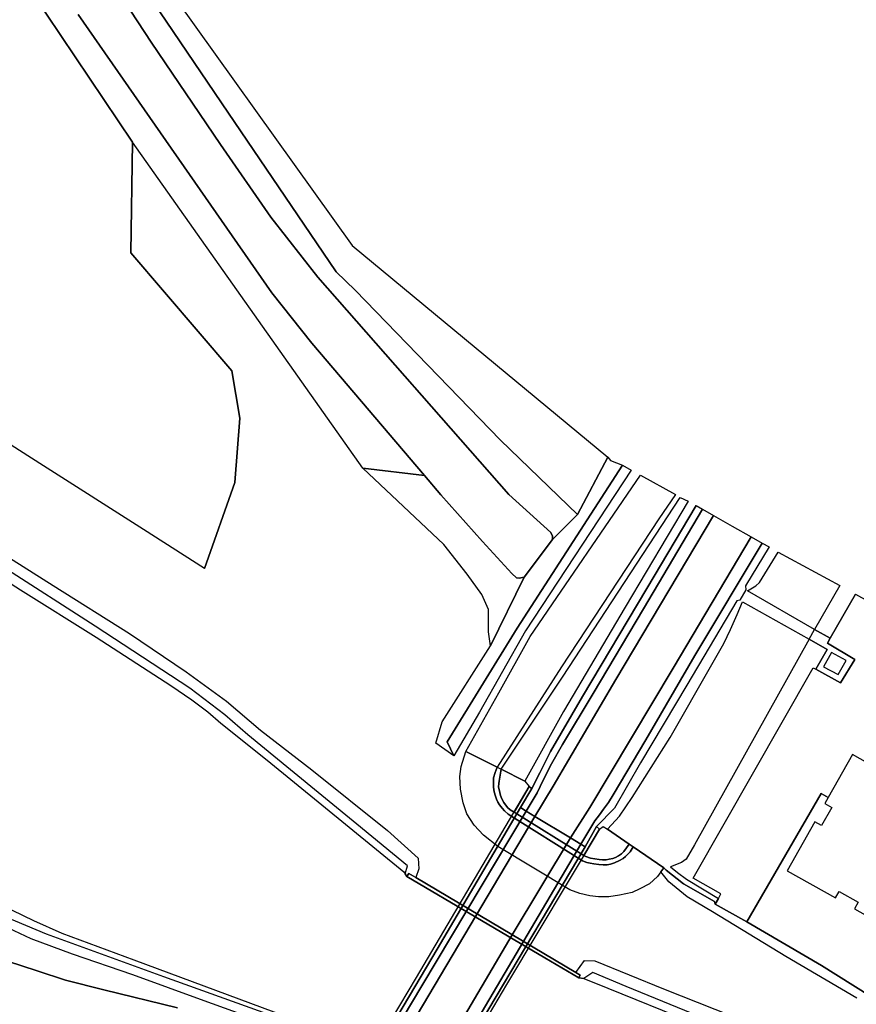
# Model space of a CAD drawing. Extents: x -26035517 to 31750492, y -9237385 to 8160032.
# Tile 13 of 256: x -23679512 to -23536581, y 3035247 to 3203469. Entities that reach past the tile are written whole.
import ezdxf

# ---------------------------------------------------------------- set-up
doc = ezdxf.new("R2010")
doc.units = 0
doc.layers.add('T-25', color=7, linetype='CONTINUOUS')

msp = doc.modelspace()

# ---------------------------------------------------------------- linework, layer by layer
at = {"layer": 'T-25', "color": 9}
for points in [[(-23663831, 3217076, 6251), (-23645042, 3189261, 6275), (-23625436, 3160386, 6170), (-23622196, 3157265, 6275), (-23597372, 3131628, 6140), (-23584234, 3118913, 6275), (-23588480, 3114670, 7211), (-23588463, 3115227, 7211), (-23588747, 3115859, 7211), (-23595930, 3122346, 7202), (-23628551, 3159505, 7121), (-23636601, 3169722, 7169), (-23645218, 3182133, 7169), (-23657043, 3199628, 7169), (-23678991, 3233088, 7163)], [(-23663831, 3217076, 6251), (-23645042, 3189261, 6275), (-23625436, 3160386, 6170), (-23622196, 3157265, 6275), (-23597372, 3131628, 6140), (-23584234, 3118913, 6275), (-23588480, 3114670, 7211), (-23588463, 3115227, 7211), (-23588747, 3115859, 7211), (-23595930, 3122346, 7202), (-23628551, 3159505, 7121), (-23636601, 3169722, 7169), (-23645218, 3182133, 7169), (-23657043, 3199628, 7169), (-23678991, 3233088, 7163)], [(-23678991, 3233088, 7163), (-23657043, 3199628, 7169), (-23645218, 3182133, 7169), (-23636601, 3169722, 7169), (-23628551, 3159505, 7121), (-23595930, 3122346, 7202), (-23588747, 3115859, 7211), (-23588463, 3115227, 7211), (-23588480, 3114670, 7211), (-23593326, 3108246, 7379), (-23594156, 3108034, 7379), (-23594629, 3108096, 7379), (-23595431, 3108831, 7379), (-23600433, 3114298, 7319), (-23607576, 3122305, 7253), (-23610365, 3125581, 7253), (-23629604, 3148177, 7546), (-23636455, 3156827, 7217), (-23669506, 3204350, 7259)], [(-23687239, 3222715, 6434), (-23660243, 3182562, 6401), (-23660547, 3163610, 6468), (-23643241, 3143466, 6462), (-23641907, 3135395, 6462), (-23642758, 3124420, 6480), (-23647918, 3109715, 6572), (-23658335, 3116351, 6572), (-23675463, 3127253, 6605), (-23696167, 3140439, 6629), (-23711396, 3149982, 6658), (-23721634, 3156639, 6641), (-23737337, 3169178, 6592), (-23746281, 3179898, 6580), (-23750750, 3185489, 6601), (-23760036, 3203507, 6584)], [(-23669506, 3204350, 7259), (-23636455, 3156827, 7217), (-23629604, 3148177, 7546), (-23610365, 3125581, 7253), (-23620864, 3126826, 6401), (-23660243, 3182562, 6401), (-23687239, 3222715, 6434)], [(-23669506, 3204350, 7259), (-23636455, 3156827, 7217), (-23629604, 3148177, 7546), (-23610365, 3125581, 7253), (-23620864, 3126826, 6401), (-23660243, 3182562, 6401), (-23687239, 3222715, 6434)], [(-23647918, 3109715, 6572), (-23642758, 3124420, 6480), (-23641907, 3135395, 6462), (-23643241, 3143466, 6462), (-23660547, 3163610, 6468), (-23660243, 3182562, 6401)], [(-23620864, 3126826, 6401), (-23610365, 3125581, 7253)], [(-23562832, 3119828, 11126), (-23572950, 3102790, 11678), (-23581559, 3088322, 12068), (-23586779, 3079618, 12305), (-23588670, 3076325, 12317), (-23590074, 3073546, 12341), (-23591079, 3071397, 12377), (-23592971, 3068258, 12434)], [(-23563952, 3120461, 11180), (-23572397, 3106287, 11624), (-23583344, 3087831, 12191), (-23588854, 3078439, 12368), (-23590642, 3074821, 12458), (-23591995, 3072108, 12574)], [(-23588480, 3114670, 7211), (-23584234, 3118913, 6275)], [(-23687490, 3115473, 6560), (-23673805, 3106818, 6510), (-23660774, 3098591, 6502), (-23651067, 3092076, 6449), (-23644199, 3087061, 6470), (-23638378, 3082080, 6474), (-23629583, 3075313, 6470), (-23616650, 3064943, 6470), (-23611451, 3060222, 6404), (-23611298, 3058379, 6269), (-23611841, 3056893, 6126), (-23613035, 3057603, 6121), (-23613350, 3057111, 6175), (-23613631, 3057527, 5821), (-23613244, 3058890, 5577), (-23621899, 3066035, 5577), (-23633268, 3075311, 5577), (-23640517, 3081286, 5577), (-23644466, 3084700, 5585), (-23650431, 3089283, 5597), (-23666626, 3099868, 5675), (-23682416, 3109980, 5647)], [(-23692310, 3114297, 5565), (-23679373, 3106079, 5528), (-23666473, 3097980, 5507), (-23653688, 3089727, 5483), (-23650091, 3087277, 5483), (-23647368, 3085220, 5483), (-23645138, 3083258, 5483), (-23637254, 3076974, 5462), (-23613867, 3057876, 5524), (-23613631, 3057527, 5821), (-23613350, 3057111, 6175), (-23589784, 3043162, 6154), (-23583984, 3039742, 6183), (-23583149, 3039643, 5475), (-23579030, 3038000, 5475), (-23564971, 3032336, 5475), (-23550937, 3026626, 5475), (-23539370, 3021786, 5475), (-23538111, 3021138, 5475), (-23531825, 3017691, 5475), (-23517319, 3009110, 5475)], [(-23552661, 3114057, 11192), (-23564146, 3094835, 11723), (-23572556, 3080429, 12131), (-23578126, 3071061, 12344), (-23578895, 3069745, 12395), (-23579779, 3068611, 12404), (-23580464, 3067621, 12416), (-23581244, 3066607, 12416), (-23583630, 3062614, 12546)], [(-23551476, 3113383, 11243), (-23555516, 3106771, 11387), (-23555447, 3106043, 11381)], [(-23599063, 3096520, 6518), (-23593326, 3108246, 7379)], [(-23556502, 3104275, 11381), (-23556965, 3104195, 11492), (-23565556, 3089747, 11882), (-23573445, 3076513, 12245), (-23577871, 3068741, 12428), (-23580991, 3065606, 12578)], [(-23528953, 3073241, 30643), (-23537242, 3077912, 30815), (-23541386, 3070559, 5879), (-23542593, 3071244, 5852), (-23555267, 3049363, 5834), (-23560709, 3052367, 5735), (-23560152, 3053347, 5684), (-23559698, 3054146, 5693), (-23564438, 3056789, 5750), (-23543956, 3092757, 5744), (-23543481, 3092494, 5753), (-23539275, 3090171, 5618), (-23536831, 3094176, 5615), (-23541527, 3096925, 5786), (-23541026, 3097801, 5705), (-23536728, 3105314, 5783), (-23528059, 3100524, 5756)], [(-23536728, 3105314, 5783), (-23541026, 3097801, 5705)], [(-23544660, 3097641, 5807), (-23541584, 3095882, 5717), (-23543481, 3092494, 5753), (-23539275, 3090171, 5618), (-23536831, 3094176, 5615), (-23541527, 3096925, 5786), (-23541026, 3097801, 5705), (-23543751, 3099282, 5807)], [(-23541386, 3070559, 5879), (-23542593, 3071244, 5852), (-23555267, 3049363, 5834), (-23560709, 3052367, 5735), (-23560152, 3053347, 5684), (-23559698, 3054146, 5693), (-23564438, 3056789, 5750), (-23543956, 3092757, 5744), (-23543481, 3092494, 5753)], [(-23603292, 3078419, 6474), (-23597957, 3075775, 9999), (-23597234, 3075405, 10023), (-23593204, 3073366, 12562), (-23592454, 3072442, 12566)], [(-23631654, 3006337, 12550), (-23611743, 3039845, 12709), (-23592454, 3072442, 12566), (-23591995, 3072108, 12574), (-23593966, 3068852, 12587), (-23592971, 3068258, 12434), (-23591490, 3067349, 12541), (-23591490, 3067349, 12541), (-23585407, 3063702, 12415), (-23583630, 3062614, 12546), (-23582915, 3062175, 12599), (-23580991, 3065606, 12578), (-23580449, 3065181, 12595), (-23596330, 3038611, 12791), (-23617796, 3002325, 12619)], [(-23588359, 3072531, 12212), (-23591490, 3067349, 12541)], [(-23582105, 3068868, 12254), (-23585407, 3063702, 12415)], [(-23580449, 3065181, 12595), (-23579818, 3065623, 12627), (-23579116, 3065162, 12619), (-23575414, 3062626, 10093), (-23574715, 3062148, 9978), (-23569473, 3058551, 6474)], [(-23536497, 3036270, 6542), (-23548608, 3043391, 6527), (-23561173, 3051068, 6458), (-23565496, 3053596, 6407), (-23568634, 3056159, 6353), (-23569989, 3057854, 6209), (-23569473, 3058551, 6474), (-23569473, 3058551, 6474), (-23569045, 3058163, 5699), (-23566099, 3055832, 5561), (-23560797, 3052784, 5354), (-23560709, 3052367, 5735), (-23555267, 3049363, 5834), (-23542524, 3041862, 5732), (-23534276, 3036690, 5735)], [(-23583984, 3039742, 6183), (-23583749, 3040232, 6183), (-23584484, 3040671, 6171), (-23611841, 3056893, 6126), (-23613035, 3057603, 6121), (-23613350, 3057111, 6175)], [(-23686383, 3054015, 5610), (-23677139, 3049563, 5606), (-23672321, 3047414, 5606), (-23660025, 3042831, 5610), (-23636117, 3033969, 5528), (-23629282, 3031491, 5548), (-23628733, 3031444, 6212), (-23621032, 3026884, 6158), (-23599195, 3013969, 6171), (-23598287, 3013202, 5360), (-23592356, 3008297, 5364), (-23576508, 2995506, 5372), (-23560186, 2982504, 5323), (-23556933, 2980450, 5323), (-23549844, 2975911, 5323), (-23535590, 2967592, 5323)], [(-23682037, 3050250, 5647), (-23675015, 3047275, 5651), (-23666837, 3044318, 5651), (-23654929, 3040022, 5651), (-23638749, 3034210, 5642), (-23629572, 3030865, 5630), (-23629282, 3031491, 5548), (-23628733, 3031444, 6212), (-23628928, 3030947, 6134), (-23629369, 3030087, 6310), (-23631401, 3030131, 6482), (-23634741, 3031073, 6527), (-23648022, 3035849, 6478), (-23660184, 3040308, 6498), (-23670476, 3043816, 6547), (-23677538, 3046456, 6564), (-23684379, 3049647, 6531)], [(-23652566, 3034641, 6465), (-23665109, 3037716, 6501), (-23671710, 3039358, 6501), (-23676501, 3040964, 6492), (-23681611, 3042635, 6492)], [(-23681611, 3042635, 6492), (-23676501, 3040964, 6492), (-23671710, 3039358, 6501), (-23665109, 3037716, 6501), (-23652566, 3034641, 6465)]]:
    msp.add_polyline3d(points, dxfattribs=at)
for points in [[(-23667381, 3228933, 5990), (-23659338, 3216074, 5891), (-23622731, 3164913, 6383), (-23579033, 3128724, 6580), (-23584234, 3118913, 6275), (-23597372, 3131628, 6140), (-23622196, 3157265, 6275), (-23625436, 3160386, 6170), (-23645042, 3189261, 6275), (-23663831, 3217076, 6251), (-23671029, 3228944, 5939), (-23667381, 3228933, 5990)], [(-23599063, 3096520, 6518), (-23593326, 3108246, 7379), (-23588480, 3114670, 7211), (-23584234, 3118913, 6275), (-23579033, 3128724, 6580), (-23578573, 3128169, 6719), (-23576533, 3127333, 5630), (-23594538, 3099512, 5634), (-23606486, 3080112, 5638), (-23605354, 3077706, 6490), (-23608397, 3079859, 6515), (-23607311, 3083483, 6515), (-23599063, 3096520, 6518)], [(-23605354, 3077706, 6490), (-23606486, 3080112, 5638), (-23594538, 3099512, 5634), (-23576533, 3127333, 5630), (-23575019, 3126506, 6543), (-23593110, 3099037, 6392), (-23600978, 3085150, 6465), (-23605354, 3077706, 6490)], [(-23599063, 3096520, 6518), (-23599393, 3098908, 6677), (-23599434, 3102673, 6620), (-23600559, 3105280, 6548), (-23603088, 3108741, 6461), (-23607064, 3113826, 6383), (-23620864, 3126826, 6401), (-23610365, 3125581, 7253), (-23607576, 3122305, 7253), (-23600433, 3114298, 7319), (-23595431, 3108831, 7379), (-23594629, 3108096, 7379), (-23594156, 3108034, 7379), (-23593326, 3108246, 7379), (-23599063, 3096520, 6518)], [(-23597957, 3075775, 9999), (-23603292, 3078419, 6474), (-23597643, 3088488, 6461), (-23592309, 3098091, 6408), (-23573475, 3125664, 6498), (-23567493, 3122331, 10224), (-23570330, 3118190, 10220), (-23586921, 3092886, 10179), (-23597957, 3075775, 9999)], [(-23597957, 3075775, 9999), (-23603292, 3078419, 6474), (-23597643, 3088488, 6461), (-23592309, 3098091, 6408), (-23573475, 3125664, 6498), (-23567493, 3122331, 10224), (-23570330, 3118190, 10220), (-23586921, 3092886, 10179), (-23597957, 3075775, 9999)], [(-23593204, 3073366, 12562), (-23597234, 3075405, 10023), (-23586774, 3091165, 10236), (-23566657, 3121853, 10167), (-23565307, 3121227, 11137), (-23576066, 3103082, 11751), (-23586615, 3085249, 12247), (-23593204, 3073366, 12562)], [(-23592971, 3068258, 12434), (-23593966, 3068852, 12587), (-23591995, 3072108, 12574), (-23590642, 3074821, 12458), (-23588854, 3078439, 12368), (-23583344, 3087831, 12191), (-23572397, 3106287, 11624), (-23563952, 3120461, 11180), (-23562832, 3119828, 11126), (-23572950, 3102790, 11678), (-23581559, 3088322, 12068), (-23586779, 3079618, 12305), (-23588670, 3076325, 12317), (-23590074, 3073546, 12341), (-23591079, 3071397, 12377), (-23592971, 3068258, 12434)], [(-23592971, 3068258, 12434), (-23591079, 3071397, 12377), (-23590074, 3073546, 12341), (-23588670, 3076325, 12317), (-23586779, 3079618, 12305), (-23581559, 3088322, 12068), (-23572950, 3102790, 11678), (-23562832, 3119828, 11126), (-23560958, 3118769, 11036), (-23577646, 3090718, 11885), (-23588359, 3072531, 12212), (-23591490, 3067349, 12541), (-23592971, 3068258, 12434)], [(-23591490, 3067349, 12541), (-23588359, 3072531, 12212), (-23577646, 3090718, 11885), (-23560958, 3118769, 11036), (-23557762, 3116962, 11141), (-23554547, 3115131, 11078), (-23567897, 3092703, 11768), (-23582105, 3068868, 12254), (-23585407, 3063702, 12415), (-23591490, 3067349, 12541)], [(-23583630, 3062614, 12546), (-23585407, 3063702, 12415), (-23582105, 3068868, 12254), (-23567897, 3092703, 11768), (-23554547, 3115131, 11078), (-23552661, 3114057, 11192), (-23564146, 3094835, 11723), (-23572556, 3080429, 12131), (-23578126, 3071061, 12344), (-23578895, 3069745, 12395), (-23579779, 3068611, 12404), (-23580464, 3067621, 12416), (-23581244, 3066607, 12416), (-23583630, 3062614, 12546)], [(-23556502, 3104275, 11381), (-23556965, 3104195, 11492), (-23565556, 3089747, 11882), (-23573445, 3076513, 12245), (-23577871, 3068741, 12428), (-23580991, 3065606, 12578), (-23582915, 3062175, 12599), (-23583630, 3062614, 12546), (-23581244, 3066607, 12416), (-23580464, 3067621, 12416), (-23579779, 3068611, 12404), (-23578895, 3069745, 12395), (-23578126, 3071061, 12344), (-23572556, 3080429, 12131), (-23564146, 3094835, 11723), (-23552661, 3114057, 11192), (-23551476, 3113383, 11243), (-23555516, 3106771, 11387), (-23555447, 3106043, 11381), (-23556502, 3104275, 11381)], [(-23555148, 3105870, 11303), (-23553754, 3106733, 11291), (-23553113, 3107321, 11291), (-23549950, 3112514, 11235), (-23539399, 3106790, 5659), (-23543751, 3099282, 5807), (-23555148, 3105870, 11303)], [(-23544660, 3097641, 5807), (-23564197, 3062513, 5885), (-23565645, 3060018, 5885), (-23566470, 3059500, 5885), (-23568308, 3058756, 6008), (-23567141, 3057779, 5951), (-23565592, 3056625, 5837), (-23560152, 3053347, 5684), (-23560709, 3052367, 5735), (-23560797, 3052784, 5354), (-23566099, 3055832, 5561), (-23569045, 3058163, 5699), (-23569473, 3058551, 6474), (-23574715, 3062148, 9978), (-23575414, 3062626, 10093), (-23579116, 3065162, 12619), (-23577043, 3067387, 12260), (-23574889, 3070573, 12113), (-23568404, 3080846, 11879), (-23561291, 3093277, 11624), (-23559205, 3096896, 11489), (-23558055, 3099289, 11411), (-23556930, 3101846, 11339), (-23555998, 3103993, 11285), (-23544660, 3097641, 5807)], [(-23544660, 3097641, 5807), (-23543751, 3099282, 5807), (-23541026, 3097801, 5705), (-23541527, 3096925, 5786), (-23536831, 3094176, 5615), (-23539275, 3090171, 5618), (-23543481, 3092494, 5753), (-23541584, 3095882, 5717), (-23544660, 3097641, 5807)], [(-23540825, 3095330, 8204), (-23542172, 3092891, 8204), (-23539690, 3091585, 8201), (-23538316, 3093967, 8201), (-23540825, 3095330, 8204)], [(-23569473, 3058551, 6474), (-23569989, 3057854, 6209), (-23570549, 3057108, 6474), (-23571922, 3055841, 6470), (-23573552, 3054966, 6515), (-23574864, 3054328, 6515), (-23577019, 3053879, 6515), (-23578869, 3053598, 6515), (-23580644, 3053611, 6515), (-23582122, 3053795, 6515), (-23583842, 3054152, 6490), (-23585496, 3054822, 6470), (-23597814, 3062215, 6470), (-23600253, 3064170, 6470), (-23601883, 3065880, 6470), (-23603121, 3067801, 6445), (-23603720, 3069664, 6441), (-23604208, 3071993, 6478), (-23604344, 3074182, 6490), (-23604089, 3075867, 6474), (-23603292, 3078419, 6474), (-23597957, 3075775, 9999), (-23598293, 3074875, 10019), (-23598548, 3073939, 10036), (-23598564, 3073218, 10036), (-23598546, 3072361, 10036), (-23598464, 3071559, 10036), (-23598219, 3070786, 10032), (-23598050, 3070322, 10032), (-23597804, 3069802, 10032), (-23597516, 3069308, 10032), (-23597092, 3068785, 10019), (-23596684, 3068310, 10019), (-23596087, 3067751, 10019), (-23583360, 3059771, 10015), (-23582611, 3059500, 10015), (-23582045, 3059363, 10015), (-23581413, 3059247, 10015), (-23580596, 3059114, 10015), (-23579829, 3059077, 10015), (-23579167, 3059098, 10015), (-23578567, 3059191, 10015), (-23577867, 3059425, 10015), (-23577046, 3059836, 10007), (-23576427, 3060168, 10007), (-23576027, 3060511, 10007), (-23575213, 3061273, 9991), (-23574715, 3062148, 9978), (-23569473, 3058551, 6474)], [(-23569473, 3058551, 6474), (-23569989, 3057854, 6209), (-23570549, 3057108, 6474), (-23571922, 3055841, 6470), (-23573552, 3054966, 6515), (-23574864, 3054328, 6515), (-23577019, 3053879, 6515), (-23578869, 3053598, 6515), (-23580644, 3053611, 6515), (-23582122, 3053795, 6515), (-23583842, 3054152, 6490), (-23585496, 3054822, 6470), (-23597814, 3062215, 6470), (-23600253, 3064170, 6470), (-23601883, 3065880, 6470), (-23603121, 3067801, 6445), (-23603720, 3069664, 6441), (-23604208, 3071993, 6478), (-23604344, 3074182, 6490), (-23604089, 3075867, 6474), (-23603292, 3078419, 6474), (-23597957, 3075775, 9999), (-23598293, 3074875, 10019), (-23598548, 3073939, 10036), (-23598564, 3073218, 10036), (-23598546, 3072361, 10036), (-23598464, 3071559, 10036), (-23598219, 3070786, 10032), (-23598050, 3070322, 10032), (-23597804, 3069802, 10032), (-23597516, 3069308, 10032), (-23597092, 3068785, 10019), (-23596684, 3068310, 10019), (-23596087, 3067751, 10019), (-23583360, 3059771, 10015), (-23582611, 3059500, 10015), (-23582045, 3059363, 10015), (-23581413, 3059247, 10015), (-23580596, 3059114, 10015), (-23579829, 3059077, 10015), (-23579167, 3059098, 10015), (-23578567, 3059191, 10015), (-23577867, 3059425, 10015), (-23577046, 3059836, 10007), (-23576427, 3060168, 10007), (-23576027, 3060511, 10007), (-23575213, 3061273, 9991), (-23574715, 3062148, 9978), (-23569473, 3058551, 6474)], [(-23583132, 3060692, 10090), (-23582797, 3060484, 10093), (-23582002, 3060234, 10093), (-23580501, 3059971, 10093), (-23579946, 3059915, 10093), (-23579319, 3059925, 10093), (-23578792, 3060028, 10093), (-23578198, 3060185, 10093), (-23577738, 3060355, 10093), (-23577213, 3060604, 10093), (-23576715, 3060983, 10093), (-23576307, 3061345, 10093), (-23575414, 3062626, 10093), (-23574715, 3062148, 9978), (-23575213, 3061273, 9991), (-23576027, 3060511, 10007), (-23576427, 3060168, 10007), (-23577046, 3059836, 10007), (-23577867, 3059425, 10015), (-23578567, 3059191, 10015), (-23579167, 3059098, 10015), (-23579829, 3059077, 10015), (-23580596, 3059114, 10015), (-23581413, 3059247, 10015), (-23582045, 3059363, 10015), (-23582611, 3059500, 10015), (-23583360, 3059771, 10015), (-23596087, 3067751, 10019), (-23596684, 3068310, 10019), (-23597092, 3068785, 10019), (-23597516, 3069308, 10032), (-23597804, 3069802, 10032), (-23598050, 3070322, 10032), (-23598219, 3070786, 10032), (-23598464, 3071559, 10036), (-23598546, 3072361, 10036), (-23598564, 3073218, 10036), (-23598548, 3073939, 10036), (-23598293, 3074875, 10019), (-23597957, 3075775, 9999), (-23597234, 3075405, 10023), (-23597490, 3074032, 10109), (-23597608, 3073392, 10109), (-23597669, 3072991, 10109), (-23597689, 3072383, 10109), (-23597476, 3071411, 10134), (-23597346, 3070917, 10142), (-23597149, 3070356, 10142), (-23596794, 3069729, 10142), (-23596155, 3068875, 10085), (-23595729, 3068501, 10085), (-23595039, 3068073, 10088), (-23583132, 3060692, 10090)], [(-23595039, 3068073, 10088), (-23595729, 3068501, 10085), (-23596155, 3068875, 10085), (-23596794, 3069729, 10142), (-23597149, 3070356, 10142), (-23597346, 3070917, 10142), (-23597476, 3071411, 10134), (-23597689, 3072383, 10109), (-23597669, 3072991, 10109), (-23597608, 3073392, 10109), (-23597490, 3074032, 10109), (-23597234, 3075405, 10023), (-23593204, 3073366, 12562), (-23592454, 3072442, 12566), (-23595039, 3068073, 10088)], [(-23595039, 3068073, 10088), (-23595729, 3068501, 10085), (-23596155, 3068875, 10085), (-23596794, 3069729, 10142), (-23597149, 3070356, 10142), (-23597346, 3070917, 10142), (-23597476, 3071411, 10134), (-23597689, 3072383, 10109), (-23597669, 3072991, 10109), (-23597608, 3073392, 10109), (-23597490, 3074032, 10109), (-23597234, 3075405, 10023), (-23593204, 3073366, 12562), (-23592454, 3072442, 12566), (-23595039, 3068073, 10088)], [(-23593966, 3068852, 12587), (-23608184, 3044657, 12685), (-23629437, 3008849, 12619), (-23631525, 3005365, 12550), (-23631767, 3005496, 12550), (-23632058, 3005658, 12546), (-23631654, 3006337, 12550), (-23611743, 3039845, 12709), (-23592454, 3072442, 12566), (-23591995, 3072108, 12574), (-23593966, 3068852, 12587)], [(-23580449, 3065181, 12595), (-23583132, 3060692, 10090), (-23595039, 3068073, 10088), (-23592454, 3072442, 12566), (-23592070, 3072242, 12566), (-23591995, 3072108, 12574), (-23593966, 3068852, 12587), (-23592971, 3068258, 12434), (-23591490, 3067349, 12541), (-23585407, 3063702, 12415), (-23583630, 3062614, 12546), (-23582915, 3062175, 12599), (-23580991, 3065606, 12578), (-23580449, 3065181, 12595)], [(-23527672, 3048693, 5651), (-23523845, 3046541, 5651), (-23528667, 3037748, 5651), (-23530810, 3033779, 5705), (-23534276, 3036690, 5735), (-23542524, 3041862, 5732), (-23555267, 3049363, 5834), (-23542593, 3071244, 5852), (-23541386, 3070559, 5879), (-23541950, 3069558, 30475), (-23540769, 3068894, 30475), (-23542514, 3065794, 30528), (-23543667, 3066441, 30553), (-23548371, 3058078, 30618), (-23540122, 3053431, 30491), (-23539519, 3054502, 30491), (-23536283, 3052678, 30475), (-23536906, 3051566, 30499), (-23528666, 3046926, 30565), (-23527672, 3048693, 5651)], [(-23593966, 3068852, 12587), (-23592971, 3068258, 12434), (-23610837, 3038413, 12632), (-23628708, 3008415, 12566), (-23629437, 3008849, 12619), (-23608184, 3044657, 12685), (-23593966, 3068852, 12587)], [(-23592971, 3068258, 12434), (-23591490, 3067349, 12541), (-23611587, 3033460, 12554), (-23627030, 3007420, 12521), (-23628708, 3008415, 12566), (-23610837, 3038413, 12632), (-23592971, 3068258, 12434)], [(-23627030, 3007420, 12521), (-23611587, 3033460, 12554), (-23591490, 3067349, 12541), (-23585407, 3063702, 12415), (-23595349, 3047114, 12619), (-23605779, 3029405, 12574), (-23620990, 3003835, 12533), (-23627030, 3007420, 12521)], [(-23582915, 3062175, 12599), (-23580991, 3065606, 12578), (-23580449, 3065181, 12595), (-23596330, 3038611, 12791), (-23617796, 3002325, 12619), (-23619367, 2999729, 12578), (-23619923, 2998811, 12566), (-23620304, 2999047, 12574), (-23618381, 3002266, 12595), (-23599362, 3034455, 12763), (-23582915, 3062175, 12599)], [(-23580449, 3065181, 12595), (-23579818, 3065623, 12627), (-23579116, 3065162, 12619), (-23575414, 3062626, 10093), (-23576307, 3061345, 10093), (-23576715, 3060983, 10093), (-23577213, 3060604, 10093), (-23577738, 3060355, 10093), (-23578198, 3060185, 10093), (-23578792, 3060028, 10093), (-23579319, 3059925, 10093), (-23579946, 3059915, 10093), (-23580501, 3059971, 10093), (-23582002, 3060234, 10093), (-23582797, 3060484, 10093), (-23583132, 3060692, 10090), (-23580449, 3065181, 12595)], [(-23580449, 3065181, 12595), (-23579818, 3065623, 12627), (-23579116, 3065162, 12619), (-23575414, 3062626, 10093), (-23576307, 3061345, 10093), (-23576715, 3060983, 10093), (-23577213, 3060604, 10093), (-23577738, 3060355, 10093), (-23578198, 3060185, 10093), (-23578792, 3060028, 10093), (-23579319, 3059925, 10093), (-23579946, 3059915, 10093), (-23580501, 3059971, 10093), (-23582002, 3060234, 10093), (-23582797, 3060484, 10093), (-23583132, 3060692, 10090), (-23580449, 3065181, 12595)], [(-23585407, 3063702, 12415), (-23583630, 3062614, 12546), (-23603868, 3028317, 12738), (-23619303, 3002822, 12574), (-23620990, 3003835, 12533), (-23605779, 3029405, 12574), (-23595349, 3047114, 12619), (-23585407, 3063702, 12415)], [(-23583630, 3062614, 12546), (-23582915, 3062175, 12599), (-23599362, 3034455, 12763), (-23618381, 3002266, 12595), (-23619303, 3002822, 12574), (-23603868, 3028317, 12738), (-23583630, 3062614, 12546)], [(-23611841, 3056893, 6126), (-23584484, 3040671, 6171), (-23583749, 3040232, 6183), (-23583984, 3039742, 6183), (-23589784, 3043162, 6154), (-23613350, 3057111, 6175), (-23613035, 3057603, 6121), (-23611841, 3056893, 6126)], [(-23583149, 3039643, 5475), (-23583984, 3039742, 6183), (-23583749, 3040232, 6183), (-23584484, 3040671, 6171), (-23583008, 3042706, 6306), (-23581253, 3042692, 6371), (-23569544, 3037904, 6445), (-23551955, 3030968, 6506), (-23541783, 3026741, 6478), (-23533915, 3022816, 6416), (-23525927, 3017849, 6404), (-23515938, 3012124, 6392), (-23516718, 3010569, 5548), (-23521806, 3013605, 5552), (-23532736, 3019986, 5540), (-23537372, 3022510, 5544), (-23541592, 3024241, 5556), (-23550938, 3028392, 5552), (-23564597, 3033691, 5614), (-23575889, 3038282, 5516), (-23581567, 3040710, 5511), (-23583149, 3039643, 5475)]]:
    msp.add_polyline3d(points, close=True, dxfattribs=at)

doc.saveas('drawing.dxf')
